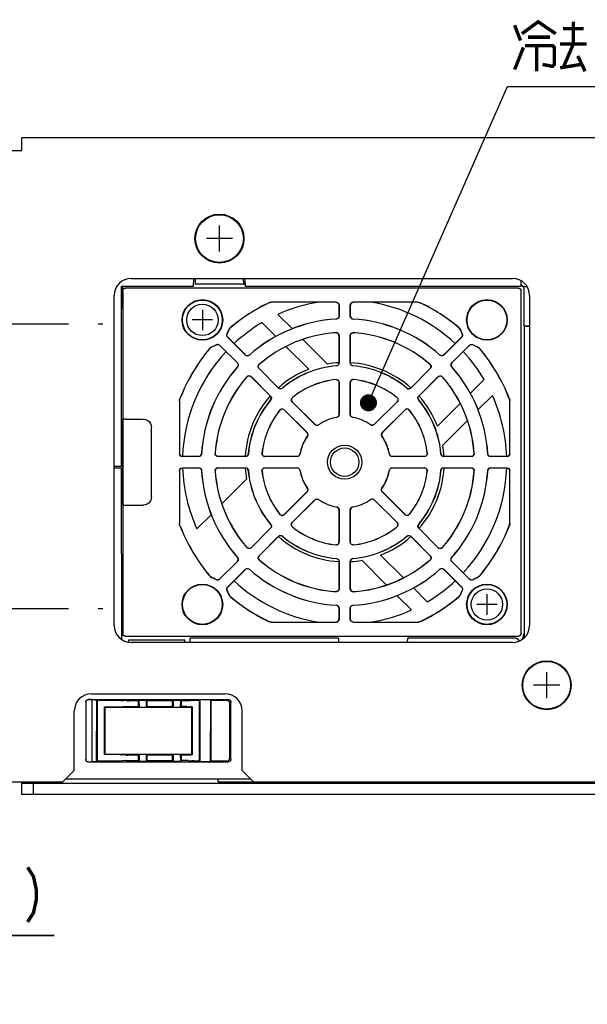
# Model space of a CAD drawing. Extents: x 97 to 1223, y 94 to 848.
# Tile 39 of 40: x 985 to 1085, y 675 to 848. Entities that reach past the tile are written whole.
import ezdxf

# ---------------------------------------------------------------- set-up
doc = ezdxf.new("R2010")
doc.units = 0
doc.header["$LTSCALE"] = 69.3
doc.linetypes.add('CENTER', pattern=[0.6, 0.375, -0.075, 0.075, -0.075])
doc.layers.get('0').update_dxf_attribs({"linetype": 'CONTINUOUS'})
for name, color, linetype in [('ALL_AXIS', 7, 'CONTINUOUS'), ('ALL_CURVE', 7, 'CONTINUOUS'), ('ALL_DIM', 7, 'CONTINUOUS'), ('ALL_FEATURES', 7, 'CONTINUOUS'), ('ALL_NOTE', 7, 'CONTINUOUS')]:
    doc.layers.add(name, color=color, linetype=linetype)
doc.dimstyles.get("Standard").update_dxf_attribs({"dimtxt": 2.5, "dimasz": 2.5, "dimexe": 1.25, "dimexo": 0.625, "dimtad": 1, "dimcen": 2.5, "dimazin": 3, "dimtfac": 1, "dimtmove": 0, "dimatfit": 3})

# ---------------------------------------------------------------- blocks, each defined once
blk = doc.blocks.new('_OPEN')
at = {"color": 0, "linetype": 'BYBLOCK'}
for p, q in [((0, 0), (-1, 0.25)), ((-1, -0.25), (0, 0)), ((-1, 0), (0, 0))]:
    blk.add_line(p, q, dxfattribs=at)
blk = doc.blocks.new('*D5')
at = {"layer": 'ALL_DIM', "color": 2, "linetype": 'CONTINUOUS'}
for p, q in [((953.31, 666.24), (953.31, 690.5)), ((960, 655.62), (960, 690.5)), ((953.31, 687.5), (938.31, 687.5)), ((938.31, 687.5), (956.66, 687.5)), ((990.93, 687.5), (956.66, 687.5)), ((960, 687.5), (990.93, 687.5))]:
    blk.add_line(p, q, dxfattribs=at)
at = {"layer": 'ALL_DIM', "color": 2, "linetype": 'CONTINUOUS', "xscale": 6, "yscale": 6, "zscale": 6}
blk.add_blockref('_OPEN', (953.31, 687.5), dxfattribs=at)
at = {"layer": 'ALL_DIM', "color": 2, "linetype": 'CONTINUOUS', "xscale": 6, "yscale": 6, "zscale": 6, "rotation": 180}
blk.add_blockref('_OPEN', (960, 687.5), dxfattribs=at)

msp = doc.modelspace()

# ---------------------------------------------------------------- linework, layer by layer
at = {"layer": 'ALL_AXIS', "color": 7, "linetype": 'CENTER'}
for p, q in [((967.5, 795), (999.5, 795)), ((967.5, 745), (999.5, 745))]:
    msp.add_line(p, q, dxfattribs=at)
at = {"layer": 'ALL_AXIS', "color": 7, "linetype": 'CONTINUOUS'}
for centre, radius in [((1020, 810), 4.3), ((1020, 810), 4.2), ((1017, 795.7), 2.75), ((1067, 745.7), 2.75), ((1077.5, 731.5), 4.3), ((1077.5, 731.5), 4.2)]:
    msp.add_circle(centre, radius, dxfattribs=at)
at = {"layer": 'ALL_CURVE', "color": 40, "linetype": 'CONTINUOUS'}
for p, q in [((1020, 807.7), (1020, 812.3)), ((1022.3, 810), (1017.7, 810)), ((1017, 797.5), (1017, 793.9)), ((1018.8, 795.7), (1015.2, 795.7)), ((1067, 747.5), (1067, 743.9)), ((1068.8, 745.7), (1065.2, 745.7)), ((1077.5, 729.2), (1077.5, 733.8)), ((1079.8, 731.5), (1075.2, 731.5))]:
    msp.add_line(p, q, dxfattribs=at)
at = {"layer": 'ALL_DIM', "color": 2, "linetype": 'CONTINUOUS', "const_width": 0.6}
msp.add_lwpolyline([(986.287, 699.5), (987.319, 697.9), (987.835, 695.5), (987.835, 693.9), (987.319, 691.5), (986.287, 689.9)], dxfattribs=at)
at = {"layer": 'ALL_FEATURES', "color": 7, "linetype": 'CONTINUOUS'}
for p, q in [((985.3, 825.5), (985.3, 827.7)), ((1162.2, 827.7), (985.3, 827.7)), ((982.5, 825.5), (985.3, 825.5)), ((1004.5, 803), (1071.5, 803)), ((1015.453, 803), (1015.404, 801.6)), ((1015.753, 803), (1015.718, 802.004)), ((1024.281, 802.013), (1024.247, 803)), ((1024.596, 801.6), (1024.547, 803)), ((1002.8, 770), (1002.8, 801.6)), ((1015.404, 801.6), (1002.8, 801.6)), ((1002.95, 801.6), (1002.95, 798.201)), ((1072.5, 801.3), (1003.5, 801.3)), ((1013.904, 801.5), (1013.906, 801.6)), ((1015.72, 802.05), (1024.28, 802.05)), ((1024.281, 802.013), (1024.578, 802.013)), ((1072.93, 801.6), (1024.596, 801.6)), ((1072.948, 802.612), (1072.93, 801.6)), ((1073.323, 801.6), (1074.03, 801.6)), ((1001.5, 742), (1001.5, 800)), ((1003, 800.8), (1003, 740.6)), ((1073, 740.6), (1073, 800.8)), ((1073.513, 801.013), (1073.513, 794.673)), ((1074.5, 800), (1074.5, 742)), ((1040.514, 798.814), (1029.129, 798.814)), ((1040.5, 798.8), (1029.132, 798.8)), ((1041, 798.3), (1041, 796.356)), ((1041.014, 798.314), (1041.014, 796.343)), ((1042.986, 796.343), (1042.986, 798.314)), ((1043, 796.356), (1043, 798.3)), ((1054.871, 798.814), (1043.486, 798.814)), ((1054.868, 798.8), (1043.5, 798.8)), ((1030.268, 796.673), (1032.825, 794.115)), ((1029.931, 792.767), (1027.476, 795.222)), ((1073.513, 794.673), (1074.5, 794.673)), ((1073.55, 794.6), (1073.513, 794.673)), ((1073.55, 794.6), (1074.5, 794.6)), ((1073.55, 794.6), (1073.55, 739.82)), ((1024.565, 789.53), (1021.431, 792.663)), ((1024.565, 789.549), (1021.449, 792.665)), ((1041, 792.95), (1041, 788.136)), ((1041.014, 792.965), (1041.014, 788.123)), ((1042.986, 788.123), (1042.986, 792.965)), ((1043, 788.136), (1043, 792.95)), ((1062.551, 792.665), (1059.435, 789.549)), ((1062.569, 792.663), (1059.435, 789.53)), ((1020.035, 791.251), (1023.151, 788.135)), ((1020.037, 791.269), (1023.17, 788.135)), ((1035.68, 787.019), (1031.684, 791.014)), ((1034.656, 792.285), (1039, 787.941)), ((1060.83, 788.135), (1063.963, 791.269)), ((1060.849, 788.135), (1063.965, 791.251)), ((1025.559, 785.746), (1028.983, 782.322)), ((1025.56, 785.726), (1028.964, 782.322)), ((1030.378, 783.717), (1026.954, 787.141)), ((1030.378, 783.736), (1026.974, 787.14)), ((1057.046, 787.141), (1053.622, 783.717)), ((1057.026, 787.14), (1053.622, 783.736)), ((1055.017, 782.322), (1058.441, 785.746)), ((1055.036, 782.322), (1058.44, 785.726)), ((1041, 784.72), (1041, 779.067)), ((1041.014, 784.736), (1041.014, 779.055)), ((1042.986, 779.055), (1042.986, 784.736)), ((1043, 779.067), (1043, 784.72)), ((1064.067, 782.769), (1066.522, 785.223)), ((1067.973, 782.432), (1065.415, 779.875)), ((1012.986, 781.473), (1012.986, 772.186)), ((1013, 781.47), (1013, 772.2)), ((1036.789, 777.305), (1032.773, 781.322)), ((1036.791, 777.323), (1032.793, 781.321)), ((1051.207, 781.321), (1047.209, 777.323)), ((1051.227, 781.322), (1047.211, 777.305)), ((1058.319, 777.02), (1062.314, 781.016)), ((1071, 772.2), (1071, 781.47)), ((1071.014, 772.186), (1071.014, 781.473)), ((1031.378, 779.927), (1035.395, 775.911)), ((1031.379, 779.907), (1035.377, 775.909)), ((1048.605, 775.911), (1052.622, 779.927)), ((1048.623, 775.909), (1052.621, 779.907)), ((1003.018, 763.99), (1003.017, 777.217)), ((1003.079, 778.261), (1003.035, 778.217)), ((1003.579, 778.27), (1006.57, 778.27)), ((1063.585, 778.044), (1059.241, 773.7)), ((1008.07, 764.63), (1008.07, 776.77)), ((1016.357, 771.686), (1013.486, 771.686)), ((1016.344, 771.7), (1013.5, 771.7)), ((1024.577, 771.686), (1019.735, 771.686)), ((1024.564, 771.7), (1019.75, 771.7)), ((1033.645, 771.686), (1027.964, 771.686)), ((1033.633, 771.7), (1027.98, 771.7)), ((1056.036, 771.686), (1050.355, 771.686)), ((1056.02, 771.7), (1050.367, 771.7)), ((1064.265, 771.686), (1059.423, 771.686)), ((1064.25, 771.7), (1059.436, 771.7)), ((1070.514, 771.686), (1067.643, 771.686)), ((1070.5, 771.7), (1067.656, 771.7)), ((1001.5, 770), (1002.8, 770)), ((1001.5, 769.7), (1002.809, 769.7)), ((1002.827, 739.511), (1002.817, 769.7)), ((1012.986, 769.214), (1012.986, 759.927)), ((1013, 769.2), (1013, 759.93)), ((1013.486, 769.714), (1016.357, 769.714)), ((1013.5, 769.7), (1016.344, 769.7)), ((1019.735, 769.714), (1024.577, 769.714)), ((1019.75, 769.7), (1024.564, 769.7)), ((1027.964, 769.714), (1033.645, 769.714)), ((1027.98, 769.7), (1033.633, 769.7)), ((1050.355, 769.714), (1056.036, 769.714)), ((1050.367, 769.7), (1056.02, 769.7)), ((1059.423, 769.714), (1064.265, 769.714)), ((1059.436, 769.7), (1064.25, 769.7)), ((1067.643, 769.714), (1070.514, 769.714)), ((1067.656, 769.7), (1070.5, 769.7)), ((1071, 759.93), (1071, 769.2)), ((1071.014, 759.927), (1071.014, 769.214)), ((1020.415, 763.356), (1024.759, 767.7)), ((1035.395, 765.489), (1031.378, 761.473)), ((1035.377, 765.491), (1031.379, 761.493)), ((1052.622, 761.473), (1048.605, 765.489)), ((1052.621, 761.493), (1048.623, 765.491)), ((1003.079, 763.139), (1003.035, 763.183)), ((1003.579, 763.13), (1006.57, 763.13)), ((1032.773, 760.078), (1036.789, 764.095)), ((1032.793, 760.079), (1036.791, 764.077)), ((1047.209, 764.077), (1051.207, 760.079)), ((1047.211, 764.095), (1051.227, 760.078)), ((1016.027, 758.968), (1018.585, 761.525)), ((1041, 762.333), (1041, 756.68)), ((1041.014, 762.345), (1041.014, 756.664)), ((1042.986, 756.664), (1042.986, 762.345)), ((1043, 756.68), (1043, 762.333)), ((1028.983, 759.078), (1025.559, 755.654)), ((1028.964, 759.078), (1025.56, 755.674)), ((1058.441, 755.654), (1055.017, 759.078)), ((1058.44, 755.674), (1055.036, 759.078)), ((1026.954, 754.259), (1030.378, 757.683)), ((1026.974, 754.26), (1030.378, 757.664)), ((1053.622, 757.683), (1057.046, 754.259)), ((1053.622, 757.664), (1057.026, 754.26)), ((1023.151, 753.265), (1020.035, 750.149)), ((1023.17, 753.265), (1020.037, 750.131)), ((1041, 753.264), (1041, 748.45)), ((1041.014, 753.277), (1041.014, 748.435)), ((1042.986, 748.435), (1042.986, 753.277)), ((1043, 748.45), (1043, 753.264)), ((1049.344, 749.115), (1045, 753.459)), ((1048.32, 754.381), (1052.316, 750.386)), ((1063.963, 750.131), (1060.83, 753.265)), ((1063.965, 750.149), (1060.849, 753.265)), ((1021.431, 748.737), (1024.565, 751.87)), ((1021.449, 748.735), (1024.565, 751.851)), ((1059.435, 751.87), (1062.569, 748.737)), ((1059.435, 751.851), (1062.551, 748.735)), ((1054.069, 748.633), (1056.524, 746.178)), ((1053.732, 744.727), (1051.175, 747.285)), ((1041, 745.044), (1041, 743.1)), ((1041.014, 745.057), (1041.014, 743.086)), ((1042.986, 743.086), (1042.986, 745.057)), ((1043, 743.1), (1043, 745.044)), ((1029.129, 742.586), (1040.514, 742.586)), ((1029.132, 742.6), (1040.5, 742.6)), ((1043.486, 742.586), (1054.871, 742.586)), ((1043.5, 742.6), (1054.868, 742.6)), ((1073.515, 741.002), (1073.515, 739.791)), ((1003.5, 740.1), (1072.5, 740.1)), ((1004.079, 739.041), (1004.087, 739.5)), ((1004.087, 739.5), (1013.913, 739.5)), ((1071.5, 739), (1004.5, 739)), ((1013.921, 739), (1013.913, 739.5)), ((1014.865, 739), (1014.879, 739.8)), ((1040.921, 739.8), (1014.879, 739.8)), ((1040.921, 739.8), (1040.935, 739)), ((1053.065, 739), (1053.079, 739.8)), ((1071.803, 739.8), (1053.079, 739.8)), ((997, 729), (1021.502, 729)), ((997.647, 728.974), (997, 728.974)), ((997.5, 730), (1021, 730)), ((997.63, 718.026), (997.647, 728.974)), ((997.647, 728.974), (998.434, 728.887)), ((998.417, 718.113), (998.434, 728.887)), ((998.434, 728.887), (998.5, 728.82)), ((1002.648, 728.82), (998.5, 728.82)), ((998.5, 728.82), (998.5, 718.196)), ((1003.705, 728.762), (1003.095, 728.806)), ((1005.75, 728.747), (1004.152, 728.747)), ((1005.848, 728.846), (1005.75, 728.747)), ((1005.75, 727.773), (1005.75, 728.747)), ((1005.848, 728.846), (1007.152, 728.846)), ((1005.848, 728.846), (1005.874, 727.649)), ((1007.152, 728.846), (1007.126, 727.649)), ((1007.152, 728.846), (1007.25, 728.747)), ((1011.75, 728.747), (1007.25, 728.747)), ((1007.25, 728.747), (1007.25, 727.773)), ((1011.848, 728.846), (1011.75, 728.747)), ((1011.75, 727.773), (1011.75, 728.747)), ((1011.848, 728.846), (1013.152, 728.846)), ((1011.848, 728.846), (1011.874, 727.649)), ((1013.152, 728.846), (1013.126, 727.649)), ((1013.152, 728.846), (1013.25, 728.747)), ((1013.848, 728.747), (1013.25, 728.747)), ((1013.25, 728.747), (1013.25, 727.773)), ((1014.295, 728.762), (1014.905, 728.806)), ((1016.5, 728.82), (1015.352, 728.82)), ((1016.592, 728.913), (1016.5, 728.82)), ((1016.5, 718.196), (1016.5, 728.82)), ((1018.408, 728.913), (1016.592, 728.913)), ((1016.609, 718.087), (1016.592, 728.913)), ((1018.408, 728.913), (1018.391, 718.087)), ((1018.408, 728.913), (1018.5, 728.82)), ((1021.322, 728.82), (1018.5, 728.82)), ((1018.5, 728.82), (1018.5, 718.196)), ((994.5, 716.5), (994.5, 727)), ((996.5, 728.498), (996.5, 718.502)), ((999.894, 727.606), (999.8, 727.7)), ((999.8, 727.7), (1002.628, 727.7)), ((999.8, 719.3), (999.8, 727.7)), ((1015.106, 727.606), (999.894, 727.606)), ((999.907, 719.407), (999.894, 727.606)), ((1003.688, 727.758), (1003.076, 727.714)), ((1004.135, 727.773), (1005.75, 727.773)), ((1005.874, 727.649), (1005.75, 727.773)), ((1005.874, 727.649), (1007.126, 727.649)), ((1007.126, 727.649), (1007.25, 727.773)), ((1007.25, 727.773), (1011.75, 727.773)), ((1011.874, 727.649), (1011.75, 727.773)), ((1011.874, 727.649), (1013.126, 727.649)), ((1013.126, 727.649), (1013.25, 727.773)), ((1013.865, 727.773), (1013.25, 727.773)), ((1014.312, 727.758), (1014.924, 727.714)), ((1015.106, 727.606), (1015.093, 719.407)), ((1015.106, 727.606), (1015.202, 727.702)), ((1021.805, 718.693), (1021.819, 728.321)), ((1022, 718.498), (1022, 728.502)), ((1024, 716.5), (1024, 727)), ((998.417, 718.113), (998.5, 718.196)), ((998.5, 718.196), (1002.462, 718.196)), ((999.907, 719.407), (999.8, 719.3)), ((1002.482, 719.3), (999.8, 719.3)), ((999.907, 719.407), (1015.093, 719.407)), ((1003.522, 718.255), (1002.91, 718.21)), ((1003.539, 719.241), (1002.929, 719.286)), ((1003.97, 718.269), (1005.75, 718.269)), ((1005.75, 719.227), (1003.986, 719.227)), ((1005.887, 719.364), (1005.75, 719.227)), ((1005.75, 718.269), (1005.75, 719.227)), ((1005.864, 718.154), (1005.75, 718.269)), ((1005.887, 719.364), (1005.864, 718.154)), ((1005.864, 718.154), (1007.136, 718.154)), ((1005.887, 719.364), (1007.113, 719.364)), ((1007.113, 719.364), (1007.25, 719.227)), ((1007.113, 719.364), (1007.136, 718.154)), ((1007.136, 718.154), (1007.25, 718.269)), ((1011.75, 719.227), (1007.25, 719.227)), ((1007.25, 719.227), (1007.25, 718.269)), ((1007.25, 718.269), (1011.75, 718.269)), ((1011.887, 719.364), (1011.75, 719.227)), ((1011.75, 718.269), (1011.75, 719.227)), ((1011.864, 718.154), (1011.75, 718.269)), ((1011.887, 719.364), (1011.864, 718.154)), ((1011.864, 718.154), (1013.136, 718.154)), ((1011.887, 719.364), (1013.113, 719.364)), ((1013.113, 719.364), (1013.25, 719.227)), ((1013.113, 719.364), (1013.136, 718.154)), ((1013.136, 718.154), (1013.25, 718.269)), ((1014.014, 719.227), (1013.25, 719.227)), ((1013.25, 719.227), (1013.25, 718.269)), ((1014.03, 718.269), (1013.25, 718.269)), ((1014.461, 719.241), (1015.071, 719.286)), ((1014.478, 718.255), (1015.09, 718.21)), ((1015.093, 719.407), (1015.206, 719.294)), ((1015.538, 718.196), (1016.5, 718.196)), ((1016.609, 718.087), (1016.5, 718.196)), ((1018.391, 718.087), (1018.5, 718.196)), ((1018.5, 718.196), (1021.306, 718.196)), ((992.5, 714.5), (994.5, 716.5)), ((997, 718.026), (997.63, 718.026)), ((1021.502, 718), (997, 718)), ((998.417, 718.113), (997.63, 718.026)), ((1016.609, 718.087), (1018.391, 718.087)), ((1024, 716.5), (1026, 714.5)), ((1025.5, 715), (993, 715)), ((1019.8, 714.5), (1019.8, 715)), ((982.5, 714.5), (992.5, 714.5)), ((985.3, 712.3), (985.3, 714.3)), ((987.3, 712.3), (987.3, 714.3)), ((1019.8, 714.5), (1165, 714.5)), ((1162.2, 712.3), (985.3, 712.3))]:
    msp.add_line(p, q, dxfattribs=at)
at = {"layer": 'ALL_FEATURES', "color": 3, "linetype": 'CONTINUOUS'}
for p, q in [((985.3, 714.5), (985.3, 714.3)), ((985.3, 714.3), (1162.2, 714.3))]:
    msp.add_line(p, q, dxfattribs=at)
at = {"layer": 'ALL_FEATURES', "color": 7, "linetype": 'CONTINUOUS'}
for points in [[(1003, 800.8), (1003.038, 800.991), (1003.146, 801.154), (1003.309, 801.262), (1003.5, 801.3)], [(1072.5, 801.3), (1072.691, 801.262), (1072.854, 801.154), (1072.962, 800.991), (1073, 800.8)], [(1072.935, 801.915), (1073.05, 801.857), (1073.199, 801.741), (1073.323, 801.6)], [(1073.323, 801.6), (1073.427, 801.419), (1073.491, 801.221), (1073.513, 801.013)], [(1028.7, 798.717), (1028.909, 798.79), (1029.129, 798.814)], [(1029.132, 798.8), (1028.985, 798.789), (1028.841, 798.757), (1028.703, 798.703)], [(1040.5, 798.8), (1040.691, 798.762), (1040.854, 798.654), (1040.962, 798.491), (1041, 798.3)], [(1040.514, 798.814), (1040.705, 798.776), (1040.868, 798.668), (1040.976, 798.505), (1041.014, 798.314)], [(1042.986, 798.314), (1043.024, 798.505), (1043.132, 798.668), (1043.295, 798.776), (1043.486, 798.814)], [(1043.5, 798.8), (1043.309, 798.762), (1043.146, 798.654), (1043.038, 798.491), (1043, 798.3)], [(1054.868, 798.8), (1055.015, 798.789), (1055.159, 798.757), (1055.297, 798.703)], [(1054.871, 798.814), (1055.091, 798.79), (1055.3, 798.717)], [(1041, 796.356), (1040.965, 796.172), (1040.864, 796.013), (1040.711, 795.903), (1040.529, 795.857)], [(1041.014, 796.343), (1040.991, 796.194), (1040.925, 796.058), (1040.822, 795.949), (1040.691, 795.875), (1040.543, 795.844)], [(1043.457, 795.844), (1043.309, 795.875), (1043.178, 795.949), (1043.075, 796.058), (1043.009, 796.194), (1042.986, 796.343)], [(1043, 796.356), (1043.035, 796.172), (1043.136, 796.013), (1043.289, 795.903), (1043.471, 795.857)], [(1021.672, 793.958), (1021.791, 794.184), (1021.963, 794.372)], [(1021.684, 793.951), (1021.757, 794.104), (1021.855, 794.244), (1021.975, 794.364)], [(1062.316, 793.951), (1062.243, 794.104), (1062.145, 794.244), (1062.025, 794.364)], [(1062.037, 794.372), (1062.209, 794.184), (1062.328, 793.958)], [(1021.431, 792.663), (1021.338, 792.793), (1021.29, 792.946), (1021.293, 793.108), (1021.349, 793.261)], [(1021.449, 792.665), (1021.355, 792.796), (1021.307, 792.95), (1021.311, 793.111), (1021.366, 793.263)], [(1041, 792.95), (1040.959, 793.149), (1040.841, 793.315), (1040.668, 793.421), (1040.466, 793.448)], [(1040.481, 793.463), (1040.643, 793.448), (1040.792, 793.38), (1040.91, 793.269), (1040.987, 793.125), (1041.014, 792.965)], [(1042.986, 792.965), (1043.013, 793.125), (1043.09, 793.269), (1043.208, 793.38), (1043.357, 793.448), (1043.519, 793.463)], [(1043, 792.95), (1043.041, 793.149), (1043.159, 793.315), (1043.332, 793.421), (1043.534, 793.448)], [(1062.551, 792.665), (1062.645, 792.796), (1062.693, 792.95), (1062.689, 793.111), (1062.634, 793.263)], [(1062.651, 793.261), (1062.707, 793.108), (1062.71, 792.946), (1062.662, 792.793), (1062.569, 792.663)], [(1018.328, 790.737), (1018.516, 790.909), (1018.742, 791.028)], [(1018.749, 791.016), (1018.596, 790.943), (1018.456, 790.845), (1018.336, 790.725)], [(1020.035, 791.251), (1019.904, 791.345), (1019.75, 791.393), (1019.589, 791.389), (1019.437, 791.334)], [(1019.439, 791.351), (1019.592, 791.407), (1019.754, 791.41), (1019.907, 791.362), (1020.037, 791.269)], [(1063.963, 791.269), (1064.093, 791.362), (1064.246, 791.41), (1064.408, 791.407), (1064.561, 791.351)], [(1063.965, 791.251), (1064.096, 791.345), (1064.25, 791.393), (1064.411, 791.389), (1064.563, 791.334)], [(1065.251, 791.016), (1065.404, 790.943), (1065.544, 790.845), (1065.664, 790.725)], [(1065.258, 791.028), (1065.484, 790.909), (1065.672, 790.737)], [(1024.565, 789.549), (1024.721, 789.443), (1024.904, 789.402), (1025.09, 789.432), (1025.251, 789.529)], [(1025.251, 789.51), (1025.123, 789.427), (1024.976, 789.386), (1024.826, 789.392), (1024.685, 789.441), (1024.565, 789.53)], [(1059.435, 789.549), (1059.279, 789.443), (1059.096, 789.402), (1058.91, 789.432), (1058.749, 789.529)], [(1059.435, 789.53), (1059.315, 789.441), (1059.174, 789.392), (1059.024, 789.386), (1058.877, 789.427), (1058.749, 789.51)], [(1023.151, 788.135), (1023.257, 787.979), (1023.298, 787.796), (1023.268, 787.61), (1023.171, 787.449)], [(1023.17, 788.135), (1023.259, 788.015), (1023.308, 787.874), (1023.314, 787.724), (1023.273, 787.577), (1023.19, 787.449)], [(1026.954, 787.141), (1026.859, 787.273), (1026.812, 787.429), (1026.817, 787.592), (1026.875, 787.744), (1026.978, 787.87)], [(1026.974, 787.14), (1026.863, 787.31), (1026.828, 787.51), (1026.876, 787.708), (1026.999, 787.87)], [(1040.543, 787.637), (1040.721, 787.687), (1040.868, 787.798), (1040.966, 787.954), (1041, 788.136)], [(1041.014, 788.123), (1040.992, 787.976), (1040.928, 787.843), (1040.828, 787.734), (1040.701, 787.659), (1040.557, 787.625)], [(1043.443, 787.625), (1043.299, 787.659), (1043.172, 787.734), (1043.072, 787.843), (1043.008, 787.976), (1042.986, 788.123)], [(1043.457, 787.637), (1043.279, 787.687), (1043.132, 787.798), (1043.034, 787.954), (1043, 788.136)], [(1057.026, 787.14), (1057.137, 787.31), (1057.172, 787.51), (1057.124, 787.708), (1057.001, 787.87)], [(1057.022, 787.87), (1057.125, 787.744), (1057.183, 787.592), (1057.188, 787.429), (1057.141, 787.273), (1057.046, 787.141)], [(1060.81, 787.449), (1060.727, 787.576), (1060.687, 787.721), (1060.691, 787.872), (1060.741, 788.014), (1060.83, 788.135)], [(1060.849, 788.135), (1060.743, 787.979), (1060.702, 787.796), (1060.732, 787.61), (1060.829, 787.449)], [(1024.83, 785.722), (1024.956, 785.825), (1025.108, 785.883), (1025.271, 785.888), (1025.427, 785.841), (1025.559, 785.746)], [(1025.56, 785.726), (1025.39, 785.837), (1025.19, 785.872), (1024.992, 785.824), (1024.83, 785.701)], [(1058.44, 785.726), (1058.61, 785.837), (1058.81, 785.872), (1059.008, 785.824), (1059.17, 785.701)], [(1058.441, 785.746), (1058.573, 785.841), (1058.729, 785.888), (1058.892, 785.883), (1059.044, 785.825), (1059.17, 785.722)], [(1040.447, 785.217), (1040.613, 785.207), (1040.768, 785.142), (1040.891, 785.032), (1040.972, 784.884), (1041, 784.72)], [(1040.461, 785.233), (1040.628, 785.222), (1040.782, 785.158), (1040.905, 785.047), (1040.986, 784.9), (1041.014, 784.736)], [(1042.986, 784.736), (1043.014, 784.9), (1043.095, 785.047), (1043.218, 785.158), (1043.372, 785.222), (1043.539, 785.233)], [(1043.553, 785.217), (1043.387, 785.207), (1043.232, 785.142), (1043.109, 785.032), (1043.028, 784.884), (1043, 784.72)], [(1028.993, 781.646), (1029.084, 781.807), (1029.11, 781.99), (1029.068, 782.169), (1028.964, 782.322)], [(1028.983, 782.322), (1029.07, 782.205), (1029.12, 782.067), (1029.127, 781.919), (1029.09, 781.774), (1029.012, 781.647)], [(1031.054, 783.707), (1030.893, 783.616), (1030.71, 783.59), (1030.531, 783.632), (1030.378, 783.736)], [(1031.053, 783.688), (1030.926, 783.61), (1030.781, 783.573), (1030.633, 783.58), (1030.495, 783.63), (1030.378, 783.717)], [(1052.946, 783.707), (1053.107, 783.616), (1053.29, 783.59), (1053.469, 783.632), (1053.622, 783.736)], [(1053.622, 783.717), (1053.505, 783.63), (1053.367, 783.58), (1053.219, 783.573), (1053.074, 783.61), (1052.947, 783.688)], [(1054.988, 781.647), (1054.91, 781.774), (1054.873, 781.917), (1054.88, 782.065), (1054.929, 782.204), (1055.017, 782.322)], [(1055.007, 781.646), (1054.916, 781.807), (1054.89, 781.99), (1054.932, 782.169), (1055.036, 782.322)], [(1012.986, 781.473), (1013.003, 781.656), (1013.053, 781.832)], [(1013, 781.47), (1013.007, 781.592), (1013.03, 781.713), (1013.067, 781.829)], [(1032.773, 781.322), (1032.676, 781.458), (1032.629, 781.618), (1032.638, 781.785), (1032.701, 781.939), (1032.812, 782.064)], [(1032.833, 782.063), (1032.723, 781.939), (1032.659, 781.783), (1032.65, 781.618), (1032.697, 781.456), (1032.793, 781.321)], [(1051.167, 782.063), (1051.277, 781.939), (1051.341, 781.783), (1051.35, 781.618), (1051.303, 781.456), (1051.207, 781.321)], [(1051.188, 782.064), (1051.299, 781.939), (1051.362, 781.785), (1051.371, 781.618), (1051.324, 781.458), (1051.227, 781.322)], [(1070.933, 781.829), (1070.97, 781.713), (1070.993, 781.592), (1071, 781.47)], [(1070.947, 781.832), (1070.997, 781.655), (1071.014, 781.473)], [(1030.636, 779.888), (1030.761, 779.999), (1030.915, 780.062), (1031.082, 780.071), (1031.242, 780.024), (1031.378, 779.927)], [(1030.637, 779.867), (1030.761, 779.977), (1030.917, 780.041), (1031.082, 780.05), (1031.244, 780.003), (1031.379, 779.907)], [(1041, 779.067), (1040.97, 778.896), (1040.884, 778.746), (1040.751, 778.634), (1040.588, 778.574)], [(1041.014, 779.055), (1040.984, 778.884), (1040.897, 778.734), (1040.765, 778.622), (1040.602, 778.563)], [(1043.398, 778.563), (1043.235, 778.622), (1043.103, 778.734), (1043.016, 778.884), (1042.986, 779.055)], [(1043.412, 778.574), (1043.249, 778.634), (1043.116, 778.746), (1043.03, 778.896), (1043, 779.067)], [(1053.363, 779.867), (1053.239, 779.977), (1053.083, 780.041), (1052.918, 780.05), (1052.756, 780.003), (1052.621, 779.907)], [(1052.622, 779.927), (1052.758, 780.024), (1052.918, 780.071), (1053.085, 780.062), (1053.239, 779.999), (1053.364, 779.888)], [(1003.017, 777.217), (1003.018, 777.41), (1003.019, 777.596), (1003.02, 777.767), (1003.022, 777.918), (1003.025, 778.043), (1003.028, 778.136), (1003.031, 778.195), (1003.035, 778.217)], [(1003.579, 778.27), (1003.389, 778.269), (1003.228, 778.267), (1003.119, 778.265), (1003.079, 778.261)], [(1006.57, 778.27), (1006.958, 778.219), (1007.32, 778.069), (1007.631, 777.831), (1007.869, 777.52), (1008.019, 777.158), (1008.07, 776.77)], [(1037.429, 777.249), (1037.271, 777.175), (1037.097, 777.161), (1036.93, 777.206), (1036.789, 777.305)], [(1036.791, 777.323), (1036.933, 777.224), (1037.1, 777.179), (1037.273, 777.193), (1037.43, 777.266)], [(1047.209, 777.323), (1047.067, 777.224), (1046.9, 777.179), (1046.727, 777.193), (1046.57, 777.266)], [(1047.211, 777.305), (1047.07, 777.206), (1046.903, 777.161), (1046.729, 777.175), (1046.571, 777.249)], [(1035.377, 775.909), (1035.476, 775.767), (1035.521, 775.6), (1035.507, 775.427), (1035.434, 775.27)], [(1035.395, 775.911), (1035.494, 775.77), (1035.539, 775.603), (1035.525, 775.429), (1035.451, 775.271)], [(1048.549, 775.271), (1048.475, 775.429), (1048.461, 775.603), (1048.506, 775.77), (1048.605, 775.911)], [(1048.623, 775.909), (1048.524, 775.767), (1048.479, 775.6), (1048.493, 775.427), (1048.566, 775.27)], [(1013.486, 771.686), (1013.295, 771.724), (1013.132, 771.832), (1013.024, 771.995), (1012.986, 772.186)], [(1013, 772.2), (1013.038, 772.009), (1013.146, 771.846), (1013.309, 771.738), (1013.5, 771.7)], [(1016.344, 771.7), (1016.528, 771.735), (1016.687, 771.836), (1016.797, 771.989), (1016.843, 772.171)], [(1016.856, 772.157), (1016.825, 772.009), (1016.751, 771.878), (1016.642, 771.775), (1016.506, 771.709), (1016.357, 771.686)], [(1019.735, 771.686), (1019.575, 771.713), (1019.431, 771.79), (1019.32, 771.908), (1019.252, 772.057), (1019.237, 772.219)], [(1019.75, 771.7), (1019.551, 771.741), (1019.385, 771.859), (1019.279, 772.032), (1019.252, 772.234)], [(1025.063, 772.157), (1025.013, 771.979), (1024.902, 771.832), (1024.746, 771.734), (1024.564, 771.7)], [(1025.075, 772.143), (1025.041, 771.999), (1024.966, 771.872), (1024.857, 771.772), (1024.724, 771.708), (1024.577, 771.686)], [(1027.964, 771.686), (1027.8, 771.714), (1027.653, 771.795), (1027.542, 771.918), (1027.478, 772.072), (1027.467, 772.239)], [(1027.483, 772.253), (1027.493, 772.087), (1027.558, 771.932), (1027.668, 771.809), (1027.816, 771.728), (1027.98, 771.7)], [(1033.633, 771.7), (1033.804, 771.73), (1033.954, 771.816), (1034.066, 771.949), (1034.126, 772.112)], [(1034.137, 772.098), (1034.078, 771.935), (1033.966, 771.803), (1033.816, 771.716), (1033.645, 771.686)], [(1050.355, 771.686), (1050.184, 771.716), (1050.034, 771.803), (1049.922, 771.935), (1049.863, 772.098)], [(1049.874, 772.112), (1049.934, 771.949), (1050.046, 771.816), (1050.196, 771.73), (1050.367, 771.7)], [(1056.517, 772.253), (1056.507, 772.087), (1056.442, 771.932), (1056.332, 771.809), (1056.184, 771.728), (1056.02, 771.7)], [(1056.533, 772.239), (1056.522, 772.072), (1056.458, 771.918), (1056.347, 771.795), (1056.2, 771.714), (1056.036, 771.686)], [(1059.423, 771.686), (1059.276, 771.708), (1059.143, 771.772), (1059.034, 771.872), (1058.959, 771.999), (1058.925, 772.143)], [(1058.937, 772.157), (1058.987, 771.979), (1059.098, 771.832), (1059.254, 771.734), (1059.436, 771.7)], [(1064.25, 771.7), (1064.449, 771.741), (1064.615, 771.859), (1064.721, 772.032), (1064.748, 772.234)], [(1064.763, 772.219), (1064.748, 772.057), (1064.68, 771.908), (1064.569, 771.79), (1064.425, 771.713), (1064.265, 771.686)], [(1067.643, 771.686), (1067.494, 771.709), (1067.358, 771.775), (1067.249, 771.878), (1067.175, 772.009), (1067.144, 772.157)], [(1067.656, 771.7), (1067.472, 771.735), (1067.313, 771.836), (1067.203, 771.989), (1067.157, 772.171)], [(1070.5, 771.7), (1070.691, 771.738), (1070.854, 771.846), (1070.962, 772.009), (1071, 772.2)], [(1071.014, 772.186), (1070.976, 771.995), (1070.868, 771.832), (1070.705, 771.724), (1070.514, 771.686)], [(1012.986, 769.214), (1013.024, 769.405), (1013.132, 769.568), (1013.295, 769.676), (1013.486, 769.714)], [(1013, 769.2), (1013.038, 769.391), (1013.146, 769.554), (1013.309, 769.662), (1013.5, 769.7)], [(1016.344, 769.7), (1016.528, 769.665), (1016.687, 769.564), (1016.797, 769.411), (1016.843, 769.229)], [(1016.357, 769.714), (1016.506, 769.691), (1016.642, 769.625), (1016.751, 769.522), (1016.825, 769.391), (1016.856, 769.243)], [(1019.237, 769.181), (1019.252, 769.343), (1019.32, 769.492), (1019.431, 769.61), (1019.575, 769.687), (1019.735, 769.714)], [(1019.75, 769.7), (1019.551, 769.659), (1019.385, 769.541), (1019.279, 769.368), (1019.252, 769.166)], [(1025.063, 769.243), (1025.013, 769.421), (1024.902, 769.568), (1024.746, 769.666), (1024.564, 769.7)], [(1024.577, 769.714), (1024.724, 769.692), (1024.857, 769.628), (1024.966, 769.528), (1025.041, 769.401), (1025.075, 769.257)], [(1027.467, 769.161), (1027.478, 769.328), (1027.542, 769.482), (1027.653, 769.605), (1027.8, 769.686), (1027.964, 769.714)], [(1027.483, 769.147), (1027.493, 769.313), (1027.558, 769.468), (1027.668, 769.591), (1027.816, 769.672), (1027.98, 769.7)], [(1033.633, 769.7), (1033.804, 769.67), (1033.954, 769.584), (1034.066, 769.451), (1034.126, 769.288)], [(1033.645, 769.714), (1033.816, 769.684), (1033.966, 769.597), (1034.078, 769.465), (1034.137, 769.302)], [(1049.863, 769.302), (1049.922, 769.465), (1050.034, 769.597), (1050.184, 769.684), (1050.355, 769.714)], [(1049.874, 769.288), (1049.934, 769.451), (1050.046, 769.584), (1050.196, 769.67), (1050.367, 769.7)], [(1056.517, 769.147), (1056.507, 769.313), (1056.442, 769.468), (1056.332, 769.591), (1056.184, 769.672), (1056.02, 769.7)], [(1056.036, 769.714), (1056.2, 769.686), (1056.347, 769.605), (1056.458, 769.482), (1056.522, 769.328), (1056.533, 769.161)], [(1058.925, 769.257), (1058.959, 769.401), (1059.034, 769.528), (1059.143, 769.628), (1059.276, 769.692), (1059.423, 769.714)], [(1058.937, 769.243), (1058.987, 769.421), (1059.098, 769.568), (1059.254, 769.666), (1059.436, 769.7)], [(1064.25, 769.7), (1064.449, 769.659), (1064.615, 769.541), (1064.721, 769.368), (1064.748, 769.166)], [(1064.265, 769.714), (1064.425, 769.687), (1064.569, 769.61), (1064.68, 769.492), (1064.748, 769.343), (1064.763, 769.181)], [(1067.144, 769.243), (1067.175, 769.391), (1067.249, 769.522), (1067.358, 769.625), (1067.494, 769.691), (1067.643, 769.714)], [(1067.656, 769.7), (1067.472, 769.665), (1067.313, 769.564), (1067.203, 769.411), (1067.157, 769.229)], [(1070.5, 769.7), (1070.691, 769.662), (1070.854, 769.554), (1070.962, 769.391), (1071, 769.2)], [(1070.514, 769.714), (1070.705, 769.676), (1070.868, 769.568), (1070.976, 769.405), (1071.014, 769.214)], [(1035.377, 765.491), (1035.476, 765.633), (1035.521, 765.8), (1035.507, 765.973), (1035.434, 766.13)], [(1035.451, 766.129), (1035.525, 765.972), (1035.54, 765.799), (1035.494, 765.631), (1035.395, 765.489)], [(1048.605, 765.489), (1048.506, 765.631), (1048.46, 765.799), (1048.475, 765.972), (1048.549, 766.129)], [(1048.623, 765.491), (1048.524, 765.633), (1048.479, 765.8), (1048.493, 765.973), (1048.566, 766.13)], [(1003.035, 763.183), (1003.031, 763.205), (1003.028, 763.264), (1003.025, 763.357), (1003.022, 763.482), (1003.02, 763.633), (1003.019, 763.804), (1003.018, 763.99)], [(1003.079, 763.139), (1003.119, 763.135), (1003.228, 763.133), (1003.389, 763.131), (1003.579, 763.13)], [(1008.07, 764.63), (1008.019, 764.242), (1007.869, 763.88), (1007.631, 763.569), (1007.32, 763.331), (1006.958, 763.181), (1006.57, 763.13)], [(1036.789, 764.095), (1036.931, 764.194), (1037.099, 764.24), (1037.272, 764.225), (1037.429, 764.151)], [(1036.791, 764.077), (1036.933, 764.176), (1037.1, 764.221), (1037.273, 764.207), (1037.43, 764.134)], [(1047.209, 764.077), (1047.067, 764.176), (1046.9, 764.221), (1046.727, 764.207), (1046.57, 764.134)], [(1046.571, 764.151), (1046.728, 764.225), (1046.901, 764.24), (1047.069, 764.194), (1047.211, 764.095)], [(1031.378, 761.473), (1031.24, 761.375), (1031.077, 761.329), (1030.911, 761.339), (1030.759, 761.402), (1030.636, 761.512)], [(1030.637, 761.533), (1030.761, 761.423), (1030.917, 761.359), (1031.082, 761.35), (1031.244, 761.397), (1031.379, 761.493)], [(1041, 762.333), (1040.97, 762.504), (1040.884, 762.654), (1040.751, 762.766), (1040.588, 762.826)], [(1040.602, 762.837), (1040.765, 762.778), (1040.897, 762.666), (1040.984, 762.516), (1041.014, 762.345)], [(1042.986, 762.345), (1043.016, 762.516), (1043.103, 762.666), (1043.235, 762.778), (1043.398, 762.837)], [(1043.412, 762.826), (1043.249, 762.766), (1043.116, 762.654), (1043.03, 762.504), (1043, 762.333)], [(1053.363, 761.533), (1053.239, 761.423), (1053.083, 761.359), (1052.918, 761.35), (1052.756, 761.397), (1052.621, 761.493)], [(1053.364, 761.512), (1053.241, 761.402), (1053.089, 761.339), (1052.923, 761.329), (1052.76, 761.375), (1052.622, 761.473)], [(1013.053, 759.568), (1013.003, 759.745), (1012.986, 759.927)], [(1013.067, 759.571), (1013.03, 759.687), (1013.007, 759.808), (1013, 759.93)], [(1028.993, 759.754), (1029.084, 759.593), (1029.11, 759.41), (1029.068, 759.231), (1028.964, 759.078)], [(1029.012, 759.753), (1029.089, 759.627), (1029.127, 759.484), (1029.12, 759.336), (1029.071, 759.197), (1028.983, 759.078)], [(1032.812, 759.336), (1032.702, 759.459), (1032.639, 759.611), (1032.629, 759.777), (1032.675, 759.94), (1032.773, 760.078)], [(1032.833, 759.337), (1032.723, 759.461), (1032.659, 759.617), (1032.65, 759.782), (1032.697, 759.944), (1032.793, 760.079)], [(1051.167, 759.337), (1051.277, 759.461), (1051.341, 759.617), (1051.35, 759.782), (1051.303, 759.944), (1051.207, 760.079)], [(1051.227, 760.078), (1051.325, 759.94), (1051.371, 759.777), (1051.361, 759.611), (1051.298, 759.459), (1051.188, 759.336)], [(1055.017, 759.078), (1054.929, 759.197), (1054.88, 759.336), (1054.873, 759.484), (1054.911, 759.627), (1054.988, 759.753)], [(1055.007, 759.754), (1054.916, 759.593), (1054.89, 759.41), (1054.932, 759.231), (1055.036, 759.078)], [(1070.933, 759.571), (1070.97, 759.687), (1070.993, 759.808), (1071, 759.93)], [(1071.014, 759.927), (1070.997, 759.745), (1070.947, 759.568)], [(1030.378, 757.683), (1030.497, 757.771), (1030.636, 757.82), (1030.784, 757.827), (1030.927, 757.789), (1031.053, 757.712)], [(1031.054, 757.693), (1030.893, 757.784), (1030.71, 757.81), (1030.531, 757.768), (1030.378, 757.664)], [(1040.447, 756.183), (1040.613, 756.193), (1040.768, 756.258), (1040.891, 756.368), (1040.972, 756.516), (1041, 756.68)], [(1041.014, 756.664), (1040.986, 756.5), (1040.905, 756.353), (1040.782, 756.242), (1040.628, 756.178), (1040.461, 756.167)], [(1043.539, 756.167), (1043.372, 756.178), (1043.218, 756.242), (1043.095, 756.353), (1043.014, 756.5), (1042.986, 756.664)], [(1043.553, 756.183), (1043.387, 756.193), (1043.232, 756.258), (1043.109, 756.368), (1043.028, 756.516), (1043, 756.68)], [(1052.946, 757.693), (1053.107, 757.784), (1053.29, 757.81), (1053.469, 757.768), (1053.622, 757.664)], [(1052.947, 757.712), (1053.073, 757.789), (1053.216, 757.827), (1053.364, 757.82), (1053.503, 757.771), (1053.622, 757.683)], [(1025.56, 755.674), (1025.39, 755.563), (1025.19, 755.528), (1024.992, 755.576), (1024.83, 755.699)], [(1025.559, 755.654), (1025.425, 755.558), (1025.267, 755.511), (1025.104, 755.518), (1024.954, 755.576), (1024.83, 755.678)], [(1058.44, 755.674), (1058.61, 755.563), (1058.81, 755.528), (1059.008, 755.576), (1059.17, 755.699)], [(1059.17, 755.678), (1059.046, 755.576), (1058.896, 755.518), (1058.733, 755.511), (1058.575, 755.558), (1058.441, 755.654)], [(1023.151, 753.265), (1023.257, 753.421), (1023.298, 753.604), (1023.268, 753.79), (1023.171, 753.951)], [(1023.19, 753.951), (1023.272, 753.824), (1023.313, 753.679), (1023.309, 753.529), (1023.26, 753.386), (1023.17, 753.265)], [(1026.978, 753.53), (1026.876, 753.654), (1026.818, 753.804), (1026.811, 753.967), (1026.858, 754.125), (1026.954, 754.259)], [(1026.974, 754.26), (1026.863, 754.09), (1026.828, 753.89), (1026.876, 753.692), (1026.999, 753.53)], [(1040.543, 753.763), (1040.721, 753.713), (1040.868, 753.602), (1040.966, 753.446), (1041, 753.264)], [(1040.557, 753.775), (1040.701, 753.741), (1040.828, 753.666), (1040.928, 753.557), (1040.992, 753.424), (1041.014, 753.277)], [(1042.986, 753.277), (1043.008, 753.424), (1043.072, 753.557), (1043.172, 753.666), (1043.299, 753.741), (1043.443, 753.775)], [(1043.457, 753.763), (1043.279, 753.713), (1043.132, 753.602), (1043.034, 753.446), (1043, 753.264)], [(1057.026, 754.26), (1057.137, 754.09), (1057.172, 753.89), (1057.124, 753.692), (1057.001, 753.53)], [(1057.046, 754.259), (1057.142, 754.125), (1057.189, 753.967), (1057.182, 753.804), (1057.124, 753.654), (1057.022, 753.53)], [(1060.83, 753.265), (1060.74, 753.386), (1060.691, 753.529), (1060.687, 753.679), (1060.728, 753.824), (1060.81, 753.951)], [(1060.849, 753.265), (1060.743, 753.421), (1060.702, 753.604), (1060.732, 753.79), (1060.829, 753.951)], [(1024.565, 751.87), (1024.686, 751.96), (1024.829, 752.009), (1024.979, 752.013), (1025.124, 751.972), (1025.251, 751.89)], [(1024.565, 751.851), (1024.721, 751.957), (1024.904, 751.998), (1025.09, 751.968), (1025.251, 751.871)], [(1058.749, 751.89), (1058.876, 751.972), (1059.021, 752.013), (1059.171, 752.009), (1059.314, 751.96), (1059.435, 751.87)], [(1059.435, 751.851), (1059.279, 751.957), (1059.096, 751.998), (1058.91, 751.968), (1058.749, 751.871)], [(1018.742, 750.372), (1018.516, 750.491), (1018.328, 750.663)], [(1018.336, 750.675), (1018.456, 750.555), (1018.596, 750.457), (1018.749, 750.384)], [(1020.035, 750.149), (1019.904, 750.055), (1019.75, 750.007), (1019.589, 750.011), (1019.437, 750.066)], [(1020.037, 750.131), (1019.906, 750.037), (1019.752, 749.99), (1019.591, 749.994), (1019.439, 750.049)], [(1064.561, 750.049), (1064.409, 749.994), (1064.248, 749.99), (1064.094, 750.037), (1063.963, 750.131)], [(1063.965, 750.149), (1064.096, 750.055), (1064.25, 750.007), (1064.411, 750.011), (1064.563, 750.066)], [(1065.251, 750.384), (1065.404, 750.457), (1065.544, 750.555), (1065.664, 750.675)], [(1065.672, 750.663), (1065.484, 750.491), (1065.258, 750.372)], [(1021.349, 748.139), (1021.294, 748.291), (1021.29, 748.452), (1021.337, 748.606), (1021.431, 748.737)], [(1021.449, 748.735), (1021.355, 748.604), (1021.307, 748.45), (1021.311, 748.289), (1021.366, 748.137)], [(1041, 748.45), (1040.959, 748.251), (1040.841, 748.085), (1040.668, 747.979), (1040.466, 747.952)], [(1041.014, 748.435), (1040.987, 748.275), (1040.91, 748.131), (1040.792, 748.02), (1040.643, 747.952), (1040.481, 747.937)], [(1043.519, 747.937), (1043.357, 747.952), (1043.208, 748.02), (1043.09, 748.131), (1043.013, 748.275), (1042.986, 748.435)], [(1043, 748.45), (1043.041, 748.251), (1043.159, 748.085), (1043.332, 747.979), (1043.534, 747.952)], [(1062.551, 748.735), (1062.645, 748.604), (1062.693, 748.45), (1062.689, 748.289), (1062.634, 748.137)], [(1062.569, 748.737), (1062.663, 748.606), (1062.71, 748.452), (1062.706, 748.291), (1062.651, 748.139)], [(1021.963, 747.028), (1021.791, 747.216), (1021.672, 747.442)], [(1021.975, 747.036), (1021.855, 747.156), (1021.757, 747.296), (1021.684, 747.449)], [(1062.316, 747.449), (1062.243, 747.296), (1062.145, 747.156), (1062.025, 747.036)], [(1062.328, 747.442), (1062.209, 747.216), (1062.037, 747.028)], [(1041, 745.044), (1040.965, 745.228), (1040.864, 745.387), (1040.711, 745.497), (1040.529, 745.543)], [(1040.543, 745.556), (1040.691, 745.525), (1040.822, 745.451), (1040.925, 745.342), (1040.991, 745.206), (1041.014, 745.057)], [(1042.986, 745.057), (1043.009, 745.206), (1043.075, 745.342), (1043.178, 745.451), (1043.309, 745.525), (1043.457, 745.556)], [(1043, 745.044), (1043.035, 745.228), (1043.136, 745.387), (1043.289, 745.497), (1043.471, 745.543)], [(1029.129, 742.586), (1028.909, 742.61), (1028.7, 742.683)], [(1029.132, 742.6), (1028.985, 742.611), (1028.841, 742.643), (1028.703, 742.697)], [(1040.5, 742.6), (1040.691, 742.638), (1040.854, 742.746), (1040.962, 742.909), (1041, 743.1)], [(1041.014, 743.086), (1040.976, 742.895), (1040.868, 742.732), (1040.705, 742.624), (1040.514, 742.586)], [(1043.486, 742.586), (1043.295, 742.624), (1043.132, 742.732), (1043.024, 742.895), (1042.986, 743.086)], [(1043.5, 742.6), (1043.309, 742.638), (1043.146, 742.746), (1043.038, 742.909), (1043, 743.1)], [(1054.868, 742.6), (1055.015, 742.611), (1055.159, 742.643), (1055.297, 742.697)], [(1055.3, 742.683), (1055.091, 742.611), (1054.871, 742.586)], [(1073.515, 741.002), (1073.469, 740.48), (1073.334, 739.974), (1073.113, 739.5), (1073.087, 739.463)], [(1003.5, 740.1), (1003.309, 740.138), (1003.146, 740.246), (1003.038, 740.409), (1003, 740.6)], [(1073, 740.6), (1072.962, 740.409), (1072.854, 740.246), (1072.691, 740.138), (1072.5, 740.1)], [(996.5, 728.498), (996.525, 728.654), (996.596, 728.794), (996.707, 728.904), (996.846, 728.976), (997, 729)], [(997, 728.974), (996.846, 728.949), (996.707, 728.878), (996.596, 728.767), (996.525, 728.627), (996.504, 728.497)], [(1002.648, 728.82), (1002.808, 728.819), (1002.96, 728.814), (1003.095, 728.806)], [(1003.705, 728.762), (1003.841, 728.754), (1003.992, 728.749), (1004.152, 728.747)], [(1014.295, 728.762), (1014.159, 728.754), (1014.008, 728.749), (1013.848, 728.747)], [(1015.352, 728.82), (1015.192, 728.819), (1015.04, 728.814), (1014.905, 728.806)], [(1021.819, 728.321), (1021.795, 728.476), (1021.725, 728.615), (1021.615, 728.725), (1021.476, 728.796), (1021.322, 728.82)], [(1021.502, 729), (1021.656, 728.976), (1021.795, 728.905), (1021.905, 728.795), (1021.976, 728.656), (1022, 728.502)], [(1002.628, 727.7), (1002.789, 727.702), (1002.94, 727.706), (1003.076, 727.714)], [(1003.688, 727.758), (1003.823, 727.766), (1003.975, 727.771), (1004.135, 727.773)], [(1014.312, 727.758), (1014.177, 727.766), (1014.025, 727.771), (1013.865, 727.773)], [(1015.202, 727.702), (1015.103, 727.705), (1015.009, 727.709), (1014.924, 727.714)], [(1015.202, 727.702), (1015.203, 724.87), (1015.206, 719.294)], [(997, 718), (996.846, 718.024), (996.707, 718.096), (996.596, 718.206), (996.525, 718.346), (996.5, 718.502)], [(996.504, 718.503), (996.525, 718.373), (996.596, 718.233), (996.707, 718.122), (996.846, 718.051), (997, 718.026)], [(1002.462, 718.196), (1002.623, 718.198), (1002.775, 718.202), (1002.91, 718.21)], [(1002.482, 719.3), (1002.642, 719.298), (1002.794, 719.294), (1002.929, 719.286)], [(1003.522, 718.255), (1003.657, 718.262), (1003.809, 718.267), (1003.97, 718.269)], [(1003.539, 719.241), (1003.674, 719.234), (1003.826, 719.229), (1003.986, 719.227)], [(1014.461, 719.241), (1014.326, 719.234), (1014.174, 719.229), (1014.014, 719.227)], [(1014.478, 718.255), (1014.343, 718.262), (1014.191, 718.267), (1014.03, 718.269)], [(1015.206, 719.294), (1015.159, 719.291), (1015.114, 719.289), (1015.071, 719.286)], [(1015.538, 718.196), (1015.377, 718.198), (1015.225, 718.202), (1015.09, 718.21)], [(1021.306, 718.196), (1021.46, 718.22), (1021.599, 718.291), (1021.709, 718.401), (1021.78, 718.539), (1021.805, 718.693)], [(1022, 718.498), (1021.976, 718.344), (1021.905, 718.205), (1021.795, 718.095), (1021.656, 718.024), (1021.502, 718)]]:
    msp.add_lwpolyline(points, dxfattribs=at)
for centre, radius in [((1017, 795.7), 3.57), ((1017, 795.7), 3.5), ((1067, 795.7), 3.57), ((1067, 795.7), 3.5), ((1042, 770.7), 3), ((1042, 770.7), 2.5), ((1017, 745.7), 3.57), ((1017, 745.7), 3.5), ((1067, 745.7), 3.57), ((1067, 745.7), 3.5)]:
    msp.add_circle(centre, radius, dxfattribs=at)
for centre, radius, start, end in [((1004.5, 800), 3, 90, 180), ((1071.5, 800), 3, 0, 90), ((1001.75, 798.2), 1.2, 332.42653, 360), ((1042, 770.7), 31.014, 115.39419, 130.24575), ((1042, 770.7), 31, 115.4002, 130.23878), ((1042, 770.7), 28.5, 99.20445, 114.30892), ((1042, 770.7), 28.5, 47.01221, 80.71396), ((1042, 770.7), 31, 49.76122, 64.5998), ((1042, 770.7), 31.014, 49.75425, 64.60581), ((1042, 770.7), 28.5, 120.63695, 132.98389), ((1042, 770.7), 25.2, 93.34585, 131.65415), ((1042, 770.7), 25.186, 93.31647, 131.68353), ((1042, 770.7), 25.186, 48.31647, 86.68353), ((1042, 770.7), 25.2, 48.34585, 86.65415), ((1017, 795.7), 4.986, 330.7158, 339.55607), ((1017, 795.7), 5, 330.82602, 339.52117), ((1042, 770.7), 22.814, 93.81833, 131.18167), ((1042, 770.7), 22.8, 93.85668, 131.14332), ((1042, 770.7), 22.814, 48.81833, 86.18167), ((1042, 770.7), 22.8, 48.85668, 86.14332), ((1067, 795.7), 5, 200.47883, 209.17398), ((1067, 795.7), 4.986, 200.44393, 209.2842), ((1017, 795.7), 4.986, 290.44393, 299.2842), ((1017, 795.7), 5, 290.47883, 299.17398), ((1067, 795.7), 4.986, 240.7158, 249.55607), ((1067, 795.7), 5, 240.82602, 249.52117), ((1042, 770.7), 31.014, 139.75425, 158.96553), ((1042, 770.7), 31, 139.76122, 158.96058), ((1042, 770.7), 28.5, 137.01168, 177.99621), ((1042, 770.7), 28.5, 30.63692, 42.98367), ((1042, 770.7), 31, 21.03942, 40.23878), ((1042, 770.7), 31.014, 21.03447, 40.24575), ((1042, 770.7), 25.2, 138.34585, 176.65415), ((1042, 770.7), 25.186, 138.31647, 176.68353), ((1042, 770.7), 16.986, 94.87488, 130.12512), ((1042, 770.7), 17, 94.91687, 130.08313), ((1042, 770.7), 17.5, 93.28713, 99.87089), ((1042, 770.7), 17.5, 48.28422, 86.69807), ((1042, 770.7), 16.986, 49.87488, 85.12512), ((1042, 770.7), 17, 49.91687, 85.08313), ((1042, 770.7), 25.186, 3.31647, 41.68353), ((1042, 770.7), 25.2, 3.34585, 41.65415), ((1042, 770.7), 22.814, 138.81833, 176.18167), ((1042, 770.7), 22.8, 138.85668, 176.14332), ((1042, 770.7), 17.5, 111.17201, 131.7209), ((1042, 770.7), 22.814, 3.81833, 41.18167), ((1042, 770.7), 22.8, 3.85668, 41.14332), ((1042, 770.7), 14.614, 96.04344, 128.95656), ((1042, 770.7), 14.6, 96.10651, 128.89349), ((1042, 770.7), 14.614, 51.04344, 83.95656), ((1042, 770.7), 14.6, 51.10651, 83.89349), ((1042, 770.7), 17.5, 138.28425, 176.71944), ((1042, 770.7), 17.5, 21.17201, 41.72084), ((1042, 770.7), 28.5, 2.00541, 24.30899), ((1042, 770.7), 17, 139.91687, 175.08313), ((1042, 770.7), 16.986, 139.87488, 175.12512), ((1042, 770.7), 16.986, 4.87488, 40.12512), ((1042, 770.7), 17, 4.91687, 40.08313), ((1042, 770.7), 14.614, 141.04344, 173.95656), ((1042, 770.7), 14.6, 141.10651, 173.89349), ((1042, 770.7), 14.6, 6.10651, 38.89349), ((1042, 770.7), 14.614, 6.04344, 38.95656), ((1042, 770.7), 7.986, 100.08495, 124.91505), ((1042, 770.7), 8, 100.16382, 124.83618), ((1042, 770.7), 7.986, 55.08495, 79.91505), ((1042, 770.7), 8, 55.16382, 79.83618), ((1042, 770.7), 8, 145.16382, 169.83618), ((1042, 770.7), 7.986, 145.08495, 169.91505), ((1042, 770.7), 7.986, 10.08495, 34.91505), ((1042, 770.7), 8, 10.16382, 34.83618), ((1042, 770.7), 17.5, 3.26996, 9.87089), ((1042, 770.7), 28.5, 182.00541, 204.30899), ((1042, 770.7), 25.2, 183.34585, 221.65415), ((1042, 770.7), 25.186, 183.31647, 221.68353), ((1042, 770.7), 22.814, 183.81833, 221.18167), ((1042, 770.7), 22.8, 183.85668, 221.14332), ((1042, 770.7), 17.5, 183.26996, 189.87089), ((1042, 770.7), 17, 184.91687, 220.08313), ((1042, 770.7), 16.986, 184.87488, 220.12512), ((1042, 770.7), 14.614, 186.04344, 218.95656), ((1042, 770.7), 14.6, 186.10651, 218.89349), ((1042, 770.7), 8, 190.16382, 214.83618), ((1042, 770.7), 7.986, 190.08495, 214.91505), ((1042, 770.7), 7.986, 325.08495, 349.91505), ((1042, 770.7), 8, 325.16382, 349.83618), ((1042, 770.7), 14.6, 321.10651, 353.89349), ((1042, 770.7), 14.614, 321.04344, 353.95656), ((1042, 770.7), 16.986, 319.87488, 355.12512), ((1042, 770.7), 17, 319.91687, 355.08313), ((1042, 770.7), 17.5, 318.28425, 356.71944), ((1042, 770.7), 22.814, 318.81833, 356.18167), ((1042, 770.7), 22.8, 318.85668, 356.14332), ((1042, 770.7), 25.186, 318.31647, 356.68353), ((1042, 770.7), 25.2, 318.34585, 356.65415), ((1042, 770.7), 28.5, 317.01168, 357.99621), ((1042, 770.7), 7.986, 235.08495, 259.91505), ((1042, 770.7), 8, 235.16382, 259.83618), ((1042, 770.7), 7.986, 280.08495, 304.91505), ((1042, 770.7), 8, 280.16382, 304.83618), ((1042, 770.7), 31.014, 201.03447, 220.24575), ((1042, 770.7), 31, 201.03942, 220.23878), ((1042, 770.7), 14.614, 231.04344, 263.95656), ((1042, 770.7), 14.6, 231.10651, 263.89349), ((1042, 770.7), 14.614, 276.04344, 308.95656), ((1042, 770.7), 14.6, 276.10651, 308.89349), ((1042, 770.7), 31, 319.76122, 338.96058), ((1042, 770.7), 31.014, 319.75425, 338.96553), ((1042, 770.7), 17.5, 228.29612, 266.70249), ((1042, 770.7), 16.986, 229.87488, 265.12512), ((1042, 770.7), 17, 229.91687, 265.08313), ((1042, 770.7), 16.986, 274.87488, 310.12512), ((1042, 770.7), 17, 274.91687, 310.08313), ((1042, 770.7), 17.5, 291.17201, 311.7209), ((1042, 770.7), 22.814, 228.81833, 266.18167), ((1042, 770.7), 22.8, 228.85668, 266.14332), ((1042, 770.7), 17.5, 273.28713, 279.87089), ((1042, 770.7), 22.814, 273.81833, 311.18167), ((1042, 770.7), 22.8, 273.85668, 311.14332), ((1042, 770.7), 25.186, 228.31647, 266.68353), ((1042, 770.7), 25.2, 228.34585, 266.65415), ((1042, 770.7), 25.186, 273.31647, 311.68353), ((1042, 770.7), 25.2, 273.34585, 311.65415), ((1017, 745.7), 4.986, 60.7158, 69.55607), ((1017, 745.7), 5, 60.82602, 69.52117), ((1042, 770.7), 28.5, 227.0199, 260.90564), ((1042, 770.7), 28.5, 300.63695, 312.98389), ((1067, 745.7), 4.986, 110.44393, 119.2842), ((1067, 745.7), 5, 110.47883, 119.17398), ((1017, 745.7), 4.986, 20.44393, 29.2842), ((1017, 745.7), 5, 20.47883, 29.17398), ((1067, 745.7), 5, 150.82602, 159.52117), ((1067, 745.7), 4.986, 150.7158, 159.55607), ((1042, 770.7), 31.014, 229.75425, 244.60581), ((1042, 770.7), 31, 229.76122, 244.5998), ((1042, 770.7), 31, 295.4002, 310.23878), ((1042, 770.7), 31.014, 295.39419, 310.24575), ((1042, 770.7), 28.5, 279.20445, 294.30892), ((1004.5, 742), 3, 180, 270), ((1071.5, 742), 3, 270, 360), ((1071.803, 738.8), 1, 26.86861, 90), ((997.5, 727), 3, 90, 180), ((1021, 727), 3, 0, 90)]:
    msp.add_arc(centre, radius, start, end, dxfattribs=at)
at = {"layer": 'ALL_NOTE', "color": 2, "linetype": 'CONTINUOUS'}
for p, q in [((1046.782, 782.511), (1070.6, 836.7)), ((1070.6, 836.7), (1071.35, 836.7)), ((1071.35, 836.7), (1112.63, 836.7))]:
    msp.add_line(p, q, dxfattribs=at)
at = {"layer": 'ALL_NOTE', "color": 2, "linetype": 'CONTINUOUS', "const_width": 0.6}
for points in [[(1073.156, 846), (1075.994, 848.1), (1079.09, 846)], [(1082.186, 848.1), (1082.186, 844.2)], [(1071.866, 847.5), (1072.898, 844.8)], [(1080.38, 846.9), (1083.992, 846.9)], [(1074.188, 845.4), (1078.058, 845.4)], [(1079.864, 844.2), (1084.508, 844.2)], [(1082.186, 844.2), (1080.38, 840)], [(1071.866, 839.7), (1073.414, 843.6)], [(1073.672, 843.9), (1078.574, 843.9), (1078.832, 843.6), (1078.832, 840.6), (1078.574, 840.3), (1078.316, 840.3), (1076.768, 840.6)], [(1075.736, 843.9), (1075.736, 839.4)], [(1082.96, 842.1), (1084.25, 839.4)], [(1079.864, 840), (1083.476, 840.6)]]:
    msp.add_lwpolyline(points, dxfattribs=at)
at = {"layer": 'ALL_NOTE', "color": 2, "linetype": 'CONTINUOUS', "const_width": 1.5}
msp.add_lwpolyline([(1045.429, 781.138, 1), (1046.929, 781.138, 1)], format="xyb", close=True, dxfattribs=at)

# ---------------------------------------------------------------- dimensions: what is measured, and where the dimension line sits
at = {"layer": 'ALL_DIM', "color": 2, "linetype": 'CONTINUOUS'}
dim = msp.add_linear_dim(base=(953.313, 687.5), p1=(960, 655.618), p2=(953.313, 666.241), angle=180, dimstyle='Standard', dxfattribs=at)
dim.commit()
dim.dimension.update_dxf_attribs({"geometry": '*D5', "text_midpoint": (966.163, 689.9), "dimtype": 128})

doc.saveas('drawing.dxf')
